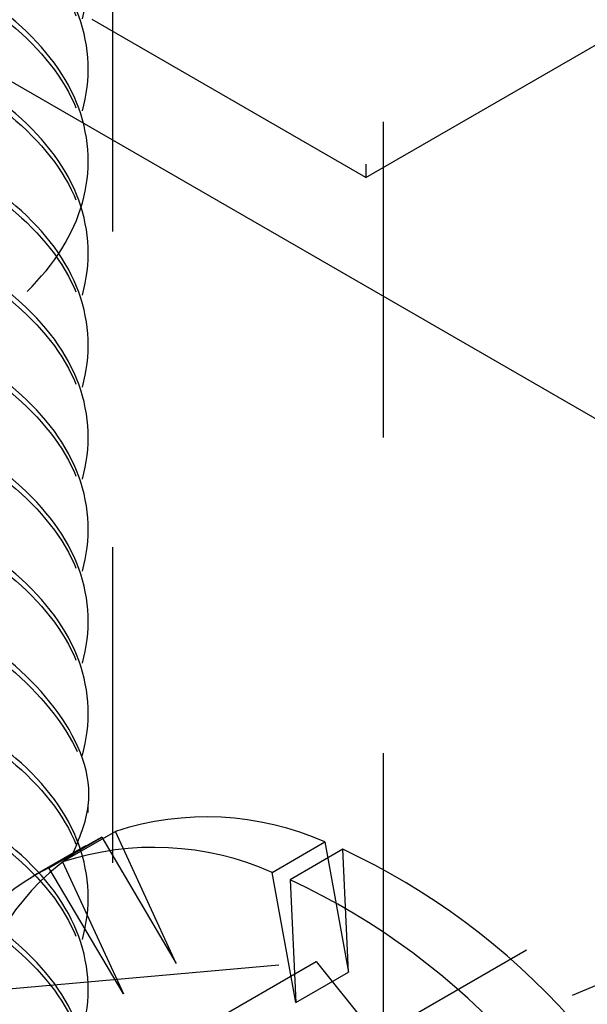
# Model space of a CAD drawing. Header units: inches. Extents: x 1907 to 2452, y -210 to -54.
# Tile 247 of 256: x 1998.709 to 1998.889, y -196.148 to -195.836. Entities that reach past the tile are written whole.
import ezdxf

# ---------------------------------------------------------------- set-up
doc = ezdxf.new("R2010")
doc.units = ezdxf.units.IN
doc.header["$LTSCALE"] = 0.5
doc.header["$MEASUREMENT"] = 0
doc.linetypes.add('HIDDEN', pattern=[0.22499999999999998, 0.15, -0.075])
doc.layers.add('SID-M-H', color=4, linetype='HIDDEN')
doc.layers.add('SID-M-S', color=105, linetype='Continuous')

msp = doc.modelspace()

# ---------------------------------------------------------------- linework, layer by layer
at = {"layer": 'SID-M-H'}
for p, q in [((1998.818525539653, -195.8858272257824), (1999.569826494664, -195.4521104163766)), ((1998.738478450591, -196.7030135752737), (1998.738478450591, -195.65784133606)), ((1998.824165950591, -196.3682318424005), (1998.824165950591, -195.65784133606)), ((1998.818525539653, -195.6816920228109), (1998.818525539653, -195.8858272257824)), ((1998.818525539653, -195.8858272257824), (1998.597554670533, -195.7582634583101)), ((1998.730665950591, -195.853750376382), (1998.730665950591, -195.8516239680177)), ((1998.730665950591, -195.8829125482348), (1998.730665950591, -195.8807861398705)), ((1998.730665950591, -195.9120747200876), (1998.730665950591, -195.9099483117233)), ((1998.730665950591, -195.9412368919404), (1998.730665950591, -195.9391104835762)), ((1998.730665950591, -195.9703990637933), (1998.730665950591, -195.968272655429)), ((1998.730665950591, -195.9995612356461), (1998.730665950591, -195.9974348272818)), ((1998.730665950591, -196.0287234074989), (1998.730665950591, -196.0265969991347)), ((1999.042543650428, -196.0306628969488), (1998.762299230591, -196.1924445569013)), ((1999.017347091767, -196.0566688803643), (1998.487017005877, -196.3628219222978)), ((1998.730665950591, -196.0578855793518), (1998.730665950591, -196.0557591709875)), ((1998.730665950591, -196.0870477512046), (1998.730665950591, -196.0849213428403)), ((1998.718213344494, -196.1045391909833), (1998.734916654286, -196.0948965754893)), ((1998.739238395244, -196.0930670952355), (1998.722535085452, -196.1027097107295)), ((1998.734916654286, -196.0948965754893), (1998.75847921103, -196.1348581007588)), ((1998.75847921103, -196.1348581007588), (1998.739238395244, -196.0930670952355)), ((1998.729793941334, -196.0975609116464), (1998.713090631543, -196.1072035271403)), ((1998.788872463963, -196.1060216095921), (1998.805575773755, -196.0963789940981)), ((1998.811236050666, -196.0987068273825), (1998.794532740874, -196.1083494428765)), ((1998.805575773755, -196.0963789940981), (1998.813056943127, -196.1375828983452)), ((1998.813056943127, -196.1375828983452), (1998.811236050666, -196.0987068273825)), ((1998.883896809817, -196.1449099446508), (1998.99363350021, -196.0983914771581)), ((1998.741775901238, -196.1445007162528), (1998.718213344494, -196.1045391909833)), ((1998.722535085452, -196.1027097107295), (1998.741775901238, -196.1445007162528)), ((1998.796353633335, -196.1472255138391), (1998.788872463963, -196.1060216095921)), ((1998.794532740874, -196.1083494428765), (1998.796353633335, -196.1472255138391)), ((1998.730665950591, -196.1162099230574), (1998.730665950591, -196.1140835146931)), ((1998.691433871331, -196.1441936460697), (1998.802789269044, -196.1342367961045)), ((1998.745061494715, -196.1675623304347), (1998.802789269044, -196.1342367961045)), ((1998.802789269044, -196.1342367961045), (1998.914144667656, -196.2727618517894)), ((1998.796353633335, -196.1472255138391), (1998.813056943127, -196.1375828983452)), ((1998.730665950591, -196.1453720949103), (1998.730665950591, -196.143245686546)), ((1998.766570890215, -196.1847807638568), (1998.883896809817, -196.1449099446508))]:
    msp.add_line(p, q, dxfattribs=at)
for centre, radius, start, end in [((1998.768105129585, -196.1808912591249), 0.09244659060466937, 66.08868824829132, 108.1950652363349), ((1998.769565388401, -196.1635143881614), 0.0768696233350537, 116.7916057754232, 164.5070329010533), ((1998.751401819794, -196.1905338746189), 0.09244659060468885, 66.08868824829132, 108.1950652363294), ((1998.716656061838, -196.3013317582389), 0.2236117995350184, 41.77378724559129, 64.97807083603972), ((1998.752862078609, -196.1731570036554), 0.07686962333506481, 116.7916057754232, 164.5070329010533), ((1998.699952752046, -196.310974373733), 0.2236117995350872, 41.77378724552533, 64.97807083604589)]:
    msp.add_arc(centre, radius, start, end, dxfattribs=at)
for points, knots in [([(1998.55029525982, -195.7492484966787), (1998.538642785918, -195.7525590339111), (1998.512678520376, -195.7599356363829), (1998.487341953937, -195.7815473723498), (1998.477366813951, -195.8078330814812), (1998.487186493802, -195.8344045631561), (1998.514973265, -195.8565859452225), (1998.556586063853, -195.8708173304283), (1998.605665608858, -195.8746297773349), (1998.654747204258, -195.8671703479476), (1998.696353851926, -195.8493022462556), (1998.724163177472, -195.8234430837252), (1998.733898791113, -195.7933478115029), (1998.724237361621, -195.7629634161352), (1998.696057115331, -195.7379716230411), (1998.667661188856, -195.723102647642), (1998.649709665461, -195.7205619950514), (1998.647797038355, -195.7202913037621)], [0, 0, 0, 0, 0.05843403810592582, 0.1302038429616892, 0.2019736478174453, 0.2737434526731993, 0.3455132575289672, 0.4172830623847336, 0.4890528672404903, 0.5608226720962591, 0.6325924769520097, 0.7043622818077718, 0.7761320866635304, 0.8479018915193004, 0.9196716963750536, 0.9914415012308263, 1, 1, 1, 1]), ([(1998.647086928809, -195.7223091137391), (1998.649239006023, -195.7226110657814), (1998.667440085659, -195.7251648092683), (1998.69606649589, -195.7400811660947), (1998.724234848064, -195.7650943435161), (1998.733899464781, -195.7954730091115), (1998.724162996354, -195.8255698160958), (1998.69635390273, -195.8514285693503), (1998.65474718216, -195.8692967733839), (1998.605665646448, -195.876756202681), (1998.556585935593, -195.8729436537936), (1998.514973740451, -195.8587126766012), (1998.487184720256, -195.8365297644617), (1998.477373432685, -195.8099639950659), (1998.487317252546, -195.783656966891), (1998.51325766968, -195.7617015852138), (1998.540053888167, -195.754136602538), (1998.55251170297, -195.7506195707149)], [0, 0, 0, 0, 0.009576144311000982, 0.08098973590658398, 0.1524033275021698, 0.2238169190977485, 0.2952305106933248, 0.3666441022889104, 0.4380576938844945, 0.5094712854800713, 0.5808848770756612, 0.6522984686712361, 0.7237120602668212, 0.7951256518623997, 0.8665392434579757, 0.9379528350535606, 1, 1, 1, 1]), ([(1998.55029525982, -195.7784106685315), (1998.538642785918, -195.7817212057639), (1998.512678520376, -195.7890978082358), (1998.487341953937, -195.8107095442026), (1998.477366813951, -195.836995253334), (1998.487186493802, -195.8635667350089), (1998.514973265, -195.8857481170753), (1998.556586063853, -195.8999795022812), (1998.605665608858, -195.9037919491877), (1998.654747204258, -195.8963325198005), (1998.696353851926, -195.8784644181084), (1998.724163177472, -195.852605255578), (1998.733898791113, -195.8225099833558), (1998.724237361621, -195.7921255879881), (1998.696057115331, -195.7671337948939), (1998.667661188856, -195.7522648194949), (1998.649709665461, -195.7497241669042), (1998.647797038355, -195.749453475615)], [0, 0, 0, 0, 0.05843403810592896, 0.1302038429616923, 0.2019736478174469, 0.2737434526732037, 0.3455132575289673, 0.4172830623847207, 0.489052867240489, 0.5608226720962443, 0.6325924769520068, 0.7043622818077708, 0.7761320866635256, 0.8479018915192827, 0.9196716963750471, 0.9914415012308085, 1, 1, 1, 1]), ([(1998.647086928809, -195.7514712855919), (1998.649239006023, -195.7517732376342), (1998.667440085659, -195.7543269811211), (1998.69606649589, -195.7692433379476), (1998.724234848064, -195.7942565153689), (1998.733899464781, -195.8246351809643), (1998.724162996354, -195.8547319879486), (1998.69635390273, -195.8805907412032), (1998.65474718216, -195.8984589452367), (1998.605665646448, -195.9059183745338), (1998.556585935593, -195.9021058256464), (1998.514973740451, -195.8878748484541), (1998.487184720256, -195.8656919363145), (1998.477373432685, -195.8391261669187), (1998.487317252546, -195.8128191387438), (1998.51325766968, -195.7908637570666), (1998.540053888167, -195.7832987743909), (1998.55251170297, -195.7797817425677)], [0, 0, 0, 0, 0.009576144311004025, 0.08098973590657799, 0.152403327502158, 0.2238169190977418, 0.2952305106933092, 0.3666441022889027, 0.4380576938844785, 0.5094712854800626, 0.5808848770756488, 0.6522984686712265, 0.7237120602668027, 0.7951256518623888, 0.8665392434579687, 0.9379528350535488, 1, 1, 1, 1]), ([(1998.55029525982, -195.8075728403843), (1998.538642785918, -195.8108833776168), (1998.512678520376, -195.8182599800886), (1998.487341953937, -195.8398717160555), (1998.477366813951, -195.8661574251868), (1998.487186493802, -195.8927289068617), (1998.514973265, -195.9149102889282), (1998.556586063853, -195.929141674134), (1998.605665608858, -195.9329541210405), (1998.654747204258, -195.9254946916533), (1998.696353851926, -195.9076265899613), (1998.724163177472, -195.8817674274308), (1998.733898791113, -195.8516721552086), (1998.724237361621, -195.8212877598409), (1998.696057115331, -195.7962959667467), (1998.667661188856, -195.7814269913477), (1998.649709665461, -195.778886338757), (1998.647797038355, -195.7786156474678)], [0, 0, 0, 0, 0.05843403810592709, 0.1302038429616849, 0.2019736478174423, 0.2737434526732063, 0.3455132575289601, 0.4172830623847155, 0.4890528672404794, 0.560822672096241, 0.6325924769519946, 0.7043622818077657, 0.7761320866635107, 0.8479018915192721, 0.9196716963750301, 0.9914415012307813, 1, 1, 1, 1]), ([(1998.647086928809, -195.7806334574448), (1998.649239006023, -195.7809354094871), (1998.667440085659, -195.783489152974), (1998.69606649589, -195.7984055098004), (1998.724234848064, -195.8234186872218), (1998.733899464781, -195.8537973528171), (1998.724162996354, -195.8838941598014), (1998.69635390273, -195.909752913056), (1998.65474718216, -195.9276211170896), (1998.605665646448, -195.9350805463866), (1998.556585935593, -195.9312679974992), (1998.514973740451, -195.9170370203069), (1998.487184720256, -195.8948541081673), (1998.477373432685, -195.8682883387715), (1998.487317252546, -195.8419813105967), (1998.51325766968, -195.8200259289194), (1998.540053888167, -195.8124609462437), (1998.55251170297, -195.8089439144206)], [0, 0, 0, 0, 0.009576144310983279, 0.08098973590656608, 0.1524033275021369, 0.2238169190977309, 0.2952305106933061, 0.3666441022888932, 0.4380576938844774, 0.5094712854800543, 0.5808848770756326, 0.6522984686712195, 0.7237120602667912, 0.795125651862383, 0.8665392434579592, 0.9379528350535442, 1, 1, 1, 1]), ([(1998.522683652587, -195.9445897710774), (1998.53389721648, -195.949146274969), (1998.558049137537, -195.9589601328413), (1998.605869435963, -195.9619780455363), (1998.654692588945, -195.9546939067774), (1998.696368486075, -195.9367788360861), (1998.72415925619, -195.9109322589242), (1998.733899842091, -195.8808336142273), (1998.724237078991, -195.8504501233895), (1998.696057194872, -195.8254580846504), (1998.667661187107, -195.810589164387), (1998.649709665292, -195.8080485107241), (1998.647797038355, -195.8077778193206)], [0, 0, 0, 0, 0.0964497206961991, 0.2077346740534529, 0.3190196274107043, 0.430304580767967, 0.5415895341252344, 0.652874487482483, 0.7641594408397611, 0.875444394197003, 0.9867293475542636, 1, 1, 1, 1]), ([(1998.647086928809, -195.8097956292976), (1998.649239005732, -195.8100975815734), (1998.667440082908, -195.812651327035), (1998.696066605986, -195.8275675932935), (1998.724234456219, -195.8525811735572), (1998.733900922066, -195.8829583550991), (1998.72415755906, -195.913060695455), (1998.696374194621, -195.9388987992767), (1998.654671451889, -195.9568440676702), (1998.60594827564, -195.9640158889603), (1998.561497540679, -195.9616008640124), (1998.540074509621, -195.9531095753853), (1998.531674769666, -195.9497802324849)], [0, 0, 0, 0, 0.01527429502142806, 0.129181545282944, 0.2430887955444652, 0.356996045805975, 0.470903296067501, 0.5848105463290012, 0.6987177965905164, 0.8126250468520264, 0.9265322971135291, 1, 1, 1, 1]), ([(1998.55029525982, -195.86589718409), (1998.538642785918, -195.8692077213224), (1998.512678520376, -195.8765843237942), (1998.487341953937, -195.8981960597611), (1998.477366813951, -195.9244817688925), (1998.487186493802, -195.9510532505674), (1998.514973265, -195.9732346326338), (1998.556586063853, -195.9874660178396), (1998.605665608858, -195.9912784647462), (1998.654747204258, -195.983819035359), (1998.696353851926, -195.9659509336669), (1998.724163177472, -195.9400917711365), (1998.733898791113, -195.9099964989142), (1998.724237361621, -195.8796121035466), (1998.696057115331, -195.8546203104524), (1998.667661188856, -195.8397513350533), (1998.649709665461, -195.8372106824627), (1998.647797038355, -195.8369399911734)], [0, 0, 0, 0, 0.05843403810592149, 0.130203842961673, 0.2019736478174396, 0.2737434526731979, 0.34551325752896, 0.417283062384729, 0.4890528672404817, 0.5608226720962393, 0.632592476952, 0.7043622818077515, 0.7761320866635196, 0.8479018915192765, 0.919671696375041, 0.9914415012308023, 1, 1, 1, 1]), ([(1998.647086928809, -195.8389578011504), (1998.649239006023, -195.8392597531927), (1998.667440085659, -195.8418134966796), (1998.69606649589, -195.856729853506), (1998.724234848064, -195.8817430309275), (1998.733899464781, -195.9121216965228), (1998.724162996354, -195.9422185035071), (1998.69635390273, -195.9680772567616), (1998.65474718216, -195.9859454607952), (1998.605665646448, -195.9934048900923), (1998.556585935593, -195.9895923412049), (1998.514973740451, -195.9753613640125), (1998.487184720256, -195.953178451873), (1998.477373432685, -195.9266126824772), (1998.487317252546, -195.9003056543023), (1998.51325766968, -195.8783502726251), (1998.540053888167, -195.8707852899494), (1998.55251170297, -195.8672682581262)], [0, 0, 0, 0, 0.00957614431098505, 0.08098973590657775, 0.1524033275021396, 0.2238169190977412, 0.2952305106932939, 0.3666441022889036, 0.4380576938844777, 0.5094712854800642, 0.5808848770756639, 0.6522984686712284, 0.7237120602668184, 0.7951256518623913, 0.8665392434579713, 0.9379528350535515, 1, 1, 1, 1]), ([(1998.55029525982, -195.8950593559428), (1998.538642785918, -195.8983698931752), (1998.512678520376, -195.9057464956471), (1998.487341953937, -195.927358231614), (1998.477366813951, -195.9536439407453), (1998.487186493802, -195.9802154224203), (1998.514973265, -196.0023968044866), (1998.556586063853, -196.0166281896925), (1998.605665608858, -196.020440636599), (1998.654747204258, -196.0129812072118), (1998.696353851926, -195.9951131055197), (1998.724163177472, -195.9692539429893), (1998.733898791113, -195.9391586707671), (1998.724237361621, -195.9087742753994), (1998.696057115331, -195.8837824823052), (1998.667661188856, -195.8689135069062), (1998.649709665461, -195.8663728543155), (1998.647797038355, -195.8661021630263)], [0, 0, 0, 0, 0.05843403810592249, 0.1302038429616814, 0.2019736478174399, 0.2737434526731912, 0.3455132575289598, 0.4172830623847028, 0.4890528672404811, 0.5608226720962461, 0.6325924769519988, 0.7043622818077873, 0.7761320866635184, 0.8479018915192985, 0.9196716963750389, 0.9914415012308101, 1, 1, 1, 1]), ([(1998.647086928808, -195.8681199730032), (1998.649239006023, -195.8684219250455), (1998.667440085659, -195.8709756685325), (1998.69606649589, -195.8858920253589), (1998.724234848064, -195.9109052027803), (1998.733899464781, -195.9412838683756), (1998.724162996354, -195.9713806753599), (1998.69635390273, -195.9972394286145), (1998.65474718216, -196.015107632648), (1998.605665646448, -196.0225670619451), (1998.556585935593, -196.0187545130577), (1998.514973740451, -196.0045235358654), (1998.487184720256, -195.9823406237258), (1998.477373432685, -195.9557748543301), (1998.487317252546, -195.9294678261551), (1998.51325766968, -195.9075124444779), (1998.540053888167, -195.8999474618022), (1998.55251170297, -195.8964304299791)], [0, 0, 0, 0, 0.009576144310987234, 0.08098973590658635, 0.1524033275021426, 0.2238169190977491, 0.2952305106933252, 0.3666441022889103, 0.4380576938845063, 0.5094712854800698, 0.5808848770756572, 0.6522984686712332, 0.7237120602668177, 0.7951256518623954, 0.8665392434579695, 0.9379528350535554, 0.9999999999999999, 0.9999999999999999, 0.9999999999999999, 0.9999999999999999]), ([(1998.55029525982, -195.9242215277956), (1998.538642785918, -195.9275320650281), (1998.512678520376, -195.9349086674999), (1998.487341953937, -195.9565204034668), (1998.477366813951, -195.9828061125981), (1998.487186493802, -196.0093775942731), (1998.514973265, -196.0315589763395), (1998.556586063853, -196.0457903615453), (1998.605665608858, -196.0496028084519), (1998.654747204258, -196.0421433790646), (1998.696353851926, -196.0242752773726), (1998.724163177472, -195.9984161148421), (1998.733898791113, -195.9683208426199), (1998.724237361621, -195.9379364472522), (1998.696057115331, -195.912944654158), (1998.667661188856, -195.898075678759), (1998.649709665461, -195.8955350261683), (1998.647797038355, -195.8952643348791)], [0, 0, 0, 0, 0.05843403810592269, 0.1302038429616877, 0.2019736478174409, 0.2737434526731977, 0.3455132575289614, 0.4172830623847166, 0.4890528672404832, 0.5608226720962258, 0.6325924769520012, 0.7043622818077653, 0.7761320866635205, 0.8479018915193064, 0.9196716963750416, 0.99144150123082, 1, 1, 1, 1]), ([(1998.647086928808, -195.8972821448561), (1998.649239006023, -195.8975840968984), (1998.667440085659, -195.9001378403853), (1998.69606649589, -195.9150541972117), (1998.724234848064, -195.9400673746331), (1998.733899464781, -195.9704460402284), (1998.724162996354, -196.0005428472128), (1998.69635390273, -196.0264016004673), (1998.65474718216, -196.0442698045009), (1998.605665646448, -196.0517292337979), (1998.556585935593, -196.0479166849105), (1998.514973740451, -196.0336857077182), (1998.487184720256, -196.0115027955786), (1998.477373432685, -195.9849370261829), (1998.487317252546, -195.958629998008), (1998.51325766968, -195.9366746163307), (1998.540053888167, -195.929109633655), (1998.55251170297, -195.9255926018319)], [0, 0, 0, 0, 0.009576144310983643, 0.08098973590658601, 0.1524033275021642, 0.2238169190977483, 0.2952305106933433, 0.3666441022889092, 0.4380576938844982, 0.5094712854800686, 0.5808848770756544, 0.6522984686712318, 0.7237120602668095, 0.7951256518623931, 0.8665392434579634, 0.9379528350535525, 1, 1, 1, 1]), ([(1998.55029525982, -195.9533836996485), (1998.538642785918, -195.9566942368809), (1998.512678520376, -195.9640708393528), (1998.487341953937, -195.9856825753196), (1998.477366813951, -196.011968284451), (1998.487186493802, -196.0385397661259), (1998.514973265, -196.0607211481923), (1998.556586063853, -196.0749525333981), (1998.605665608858, -196.0787649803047), (1998.654747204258, -196.0713055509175), (1998.696353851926, -196.0534374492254), (1998.724163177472, -196.027578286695), (1998.733898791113, -195.9974830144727), (1998.724237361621, -195.9670986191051), (1998.696057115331, -195.9421068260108), (1998.667661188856, -195.9272378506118), (1998.649709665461, -195.9246971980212), (1998.647797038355, -195.9244265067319)], [0, 0, 0, 0, 0.05843403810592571, 0.130203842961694, 0.2019736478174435, 0.2737434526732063, 0.3455132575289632, 0.4172830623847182, 0.4890528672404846, 0.5608226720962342, 0.6325924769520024, 0.7043622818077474, 0.7761320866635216, 0.8479018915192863, 0.9196716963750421, 0.9914415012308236, 1, 1, 1, 1]), ([(1998.647086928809, -195.9264443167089), (1998.649239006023, -195.9267462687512), (1998.667440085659, -195.9293000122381), (1998.69606649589, -195.9442163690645), (1998.724234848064, -195.9692295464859), (1998.733899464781, -195.9996082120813), (1998.724162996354, -196.0297050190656), (1998.69635390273, -196.0555637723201), (1998.65474718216, -196.0734319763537), (1998.605665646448, -196.0808914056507), (1998.556585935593, -196.0770788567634), (1998.514973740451, -196.0628478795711), (1998.487184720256, -196.0406649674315), (1998.477373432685, -196.0140991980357), (1998.487317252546, -195.9877921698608), (1998.51325766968, -195.9658367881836), (1998.540053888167, -195.9582718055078), (1998.55251170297, -195.9547547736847)], [0, 0, 0, 0, 0.009576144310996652, 0.08098973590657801, 0.1524033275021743, 0.223816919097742, 0.2952305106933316, 0.3666441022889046, 0.4380576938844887, 0.5094712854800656, 0.5808848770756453, 0.6522984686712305, 0.7237120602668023, 0.795125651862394, 0.866539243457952, 0.9379528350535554, 1, 1, 1, 1]), ([(1998.55029525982, -195.9825458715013), (1998.538642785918, -195.9858564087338), (1998.512678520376, -195.9932330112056), (1998.487341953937, -196.0148447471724), (1998.477366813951, -196.0411304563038), (1998.487186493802, -196.0677019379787), (1998.514973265, -196.0898833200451), (1998.556586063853, -196.104114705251), (1998.605665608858, -196.1079271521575), (1998.654747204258, -196.1004677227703), (1998.696353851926, -196.0825996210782), (1998.724163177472, -196.0567404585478), (1998.733898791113, -196.0266451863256), (1998.724237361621, -195.9962607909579), (1998.696057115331, -195.9712689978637), (1998.667661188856, -195.9564000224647), (1998.649709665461, -195.953859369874), (1998.647797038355, -195.9535886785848)], [0, 0, 0, 0, 0.05843403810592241, 0.1302038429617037, 0.2019736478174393, 0.2737434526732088, 0.3455132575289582, 0.4172830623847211, 0.4890528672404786, 0.5608226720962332, 0.6325924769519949, 0.7043622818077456, 0.7761320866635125, 0.8479018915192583, 0.9196716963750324, 0.9914415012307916, 1, 1, 1, 1]), ([(1998.647086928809, -195.9556064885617), (1998.649239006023, -195.955908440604), (1998.667440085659, -195.9584621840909), (1998.69606649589, -195.9733785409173), (1998.724234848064, -195.9983917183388), (1998.733899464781, -196.0287703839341), (1998.724162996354, -196.0588671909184), (1998.69635390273, -196.084725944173), (1998.65474718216, -196.1025941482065), (1998.605665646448, -196.1100535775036), (1998.556585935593, -196.1062410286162), (1998.514973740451, -196.0920100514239), (1998.487184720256, -196.0698271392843), (1998.477373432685, -196.0432613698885), (1998.487317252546, -196.0169543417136), (1998.51325766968, -195.9949989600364), (1998.540053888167, -195.9874339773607), (1998.55251170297, -195.9839169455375)], [0, 0, 0, 0, 0.009576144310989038, 0.08098973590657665, 0.1524033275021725, 0.2238169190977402, 0.2952305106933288, 0.3666441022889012, 0.4380576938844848, 0.5094712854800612, 0.5808848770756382, 0.6522984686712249, 0.7237120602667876, 0.7951256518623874, 0.8665392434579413, 0.9379528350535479, 1, 1, 1, 1]), ([(1998.55029525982, -196.0117080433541), (1998.538642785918, -196.0150185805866), (1998.512678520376, -196.0223951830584), (1998.487341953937, -196.0440069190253), (1998.477366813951, -196.0702926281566), (1998.487186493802, -196.0968641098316), (1998.514973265, -196.119045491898), (1998.556586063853, -196.1332768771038), (1998.605665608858, -196.1370893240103), (1998.654747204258, -196.1296298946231), (1998.696353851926, -196.111761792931), (1998.724163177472, -196.0859026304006), (1998.733898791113, -196.0558073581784), (1998.724237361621, -196.0254229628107), (1998.696057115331, -196.0004311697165), (1998.667661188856, -195.9855621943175), (1998.649709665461, -195.9830215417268), (1998.647797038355, -195.9827508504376)], [0, 0, 0, 0, 0.05843403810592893, 0.1302038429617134, 0.2019736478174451, 0.2737434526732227, 0.3455132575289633, 0.4172830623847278, 0.48905286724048, 0.560822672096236, 0.6325924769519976, 0.7043622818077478, 0.7761320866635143, 0.8479018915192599, 0.9196716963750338, 0.9914415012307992, 1, 1, 1, 1]), ([(1998.647086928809, -195.9847686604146), (1998.649239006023, -195.9850706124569), (1998.667440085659, -195.9876243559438), (1998.69606649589, -196.0025407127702), (1998.724234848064, -196.0275538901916), (1998.733899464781, -196.0579325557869), (1998.724162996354, -196.0880293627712), (1998.69635390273, -196.1138881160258), (1998.65474718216, -196.1317563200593), (1998.605665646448, -196.1392157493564), (1998.556585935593, -196.135403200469), (1998.514973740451, -196.1211722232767), (1998.487184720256, -196.0989893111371), (1998.477373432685, -196.0724235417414), (1998.487317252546, -196.0461165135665), (1998.51325766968, -196.0241611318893), (1998.540053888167, -196.0165961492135), (1998.55251170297, -196.0130791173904)], [0, 0, 0, 0, 0.009576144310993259, 0.08098973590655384, 0.1524033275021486, 0.2238169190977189, 0.2952305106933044, 0.3666441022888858, 0.438057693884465, 0.5094712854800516, 0.5808848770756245, 0.6522984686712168, 0.7237120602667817, 0.7951256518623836, 0.8665392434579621, 0.9379528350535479, 1, 1, 1, 1]), ([(1998.647086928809, -196.0139308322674), (1998.649238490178, -196.0142327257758), (1998.667435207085, -196.016785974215), (1998.696261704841, -196.0317250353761), (1998.723540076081, -196.0566372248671), (1998.734025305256, -196.081548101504), (1998.728295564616, -196.0955128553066), (1998.726571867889, -196.0997139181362)], [0, 0, 0, 0, 0.03762073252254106, 0.3181753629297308, 0.5987299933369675, 0.8792846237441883, 1, 1, 1, 1]), ([(1998.725606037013, -196.1005755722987), (1998.727801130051, -196.095387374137), (1998.734124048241, -196.0804428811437), (1998.723656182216, -196.0545128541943), (1998.696220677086, -196.0296136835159), (1998.667657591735, -196.0147239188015), (1998.649709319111, -196.0121836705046), (1998.647797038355, -196.0119130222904)], [0, 0, 0, 0, 0.1456519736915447, 0.4195473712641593, 0.6934427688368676, 0.9673381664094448, 1, 1, 1, 1]), ([(1998.55029525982, -196.0700323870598), (1998.538642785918, -196.0733429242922), (1998.512678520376, -196.0807195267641), (1998.487341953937, -196.1023312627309), (1998.477366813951, -196.1286169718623), (1998.487186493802, -196.1551884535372), (1998.514973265, -196.1773698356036), (1998.556586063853, -196.1916012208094), (1998.605665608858, -196.195413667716), (1998.654747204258, -196.1879542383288), (1998.696353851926, -196.1700861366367), (1998.724163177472, -196.1442269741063), (1998.733898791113, -196.114131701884), (1998.724237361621, -196.0837473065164), (1998.696057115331, -196.0587555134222), (1998.667661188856, -196.0438865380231), (1998.649709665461, -196.0413458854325), (1998.647797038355, -196.0410751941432)], [0, 0, 0, 0, 0.05843403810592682, 0.1302038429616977, 0.201973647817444, 0.2737434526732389, 0.3455132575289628, 0.4172830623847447, 0.4890528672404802, 0.5608226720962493, 0.6325924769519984, 0.7043622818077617, 0.7761320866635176, 0.8479018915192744, 0.9196716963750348, 0.9914415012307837, 1, 1, 1, 1]), ([(1998.647086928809, -196.0430930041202), (1998.649239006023, -196.0433949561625), (1998.667440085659, -196.0459486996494), (1998.69606649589, -196.0608650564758), (1998.724234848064, -196.0858782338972), (1998.733899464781, -196.1162568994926), (1998.724162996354, -196.1463537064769), (1998.69635390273, -196.1722124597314), (1998.65474718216, -196.190080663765), (1998.605665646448, -196.1975400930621), (1998.556585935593, -196.1937275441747), (1998.514973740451, -196.1794965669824), (1998.487184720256, -196.1573136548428), (1998.477373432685, -196.130747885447), (1998.487317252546, -196.1044408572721), (1998.51325766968, -196.0824854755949), (1998.540053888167, -196.0749204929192), (1998.55251170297, -196.071403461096)], [0, 0, 0, 0, 0.009576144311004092, 0.08098973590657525, 0.1524033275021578, 0.2238169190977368, 0.2952305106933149, 0.3666441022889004, 0.4380576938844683, 0.509471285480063, 0.5808848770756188, 0.6522984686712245, 0.7237120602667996, 0.7951256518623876, 0.8665392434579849, 0.9379528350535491, 1, 1, 1, 1]), ([(1998.55029525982, -196.0991945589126), (1998.538642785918, -196.1025050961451), (1998.512678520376, -196.1098816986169), (1998.487341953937, -196.1314934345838), (1998.477366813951, -196.1577791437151), (1998.487186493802, -196.18435062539), (1998.514973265, -196.2065320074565), (1998.556586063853, -196.2207633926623), (1998.605665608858, -196.2245758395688), (1998.654747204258, -196.2171164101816), (1998.696353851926, -196.1992483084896), (1998.724163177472, -196.1733891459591), (1998.733898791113, -196.1432938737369), (1998.724237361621, -196.1129094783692), (1998.696057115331, -196.087917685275), (1998.667661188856, -196.073048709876), (1998.649709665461, -196.0705080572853), (1998.647797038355, -196.0702373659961)], [0, 0, 0, 0, 0.05843403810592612, 0.1302038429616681, 0.2019736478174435, 0.2737434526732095, 0.3455132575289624, 0.4172830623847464, 0.4890528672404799, 0.5608226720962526, 0.6325924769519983, 0.7043622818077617, 0.7761320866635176, 0.8479018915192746, 0.9196716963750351, 0.9914415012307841, 1, 1, 1, 1]), ([(1998.647086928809, -196.0722551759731), (1998.649239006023, -196.0725571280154), (1998.667440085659, -196.0751108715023), (1998.69606649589, -196.0900272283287), (1998.724234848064, -196.1150404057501), (1998.733899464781, -196.1454190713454), (1998.724162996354, -196.1755158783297), (1998.69635390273, -196.2013746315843), (1998.65474718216, -196.2192428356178), (1998.605665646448, -196.2267022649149), (1998.556585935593, -196.2228897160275), (1998.514973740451, -196.2086587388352), (1998.487184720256, -196.1864758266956), (1998.477373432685, -196.1599100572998), (1998.487317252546, -196.1336030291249), (1998.51325766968, -196.1116476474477), (1998.540053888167, -196.104082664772), (1998.55251170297, -196.1005656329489)], [0, 0, 0, 0, 0.009576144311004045, 0.08098973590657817, 0.1524033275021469, 0.2238169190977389, 0.295230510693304, 0.3666441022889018, 0.4380576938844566, 0.5094712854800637, 0.5808848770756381, 0.6522984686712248, 0.7237120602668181, 0.7951256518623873, 0.8665392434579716, 0.9379528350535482, 1, 1, 1, 1]), ([(1998.55029525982, -196.1283567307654), (1998.538642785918, -196.1316672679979), (1998.512678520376, -196.1390438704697), (1998.487341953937, -196.1606556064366), (1998.477366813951, -196.1869413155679), (1998.487186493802, -196.2135127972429), (1998.514973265, -196.2356941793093), (1998.556586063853, -196.2499255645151), (1998.605665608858, -196.2537380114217), (1998.654747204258, -196.2462785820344), (1998.696353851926, -196.2284104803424), (1998.724163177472, -196.202551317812), (1998.733898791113, -196.1724560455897), (1998.724237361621, -196.142071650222), (1998.696057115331, -196.1170798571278), (1998.667661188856, -196.1022108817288), (1998.649709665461, -196.0996702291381), (1998.647797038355, -196.0993995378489)], [0, 0, 0, 0, 0.05843403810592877, 0.1302038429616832, 0.2019736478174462, 0.2737434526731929, 0.3455132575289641, 0.4172830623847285, 0.4890528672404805, 0.5608226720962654, 0.6325924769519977, 0.7043622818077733, 0.776132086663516, 0.8479018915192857, 0.919671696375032, 0.9914415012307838, 1, 1, 1, 1]), ([(1998.647086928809, -196.1014173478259), (1998.649239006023, -196.1017192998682), (1998.667440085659, -196.1042730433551), (1998.69606649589, -196.1191894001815), (1998.724234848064, -196.1442025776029), (1998.733899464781, -196.1745812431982), (1998.724162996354, -196.2046780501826), (1998.69635390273, -196.2305368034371), (1998.65474718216, -196.2484050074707), (1998.605665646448, -196.2558644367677), (1998.556585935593, -196.2520518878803), (1998.514973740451, -196.237820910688), (1998.487184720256, -196.2156379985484), (1998.477373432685, -196.1890722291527), (1998.487317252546, -196.1627652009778), (1998.51325766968, -196.1408098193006), (1998.540053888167, -196.1332448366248), (1998.55251170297, -196.1297278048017)], [0, 0, 0, 0, 0.009576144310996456, 0.08098973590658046, 0.1524033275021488, 0.2238169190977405, 0.2952305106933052, 0.3666441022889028, 0.4380576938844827, 0.5094712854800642, 0.5808848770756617, 0.652298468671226, 0.7237120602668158, 0.7951256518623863, 0.8665392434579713, 0.9379528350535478, 1, 1, 1, 1]), ([(1998.55029525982, -196.1575189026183), (1998.538642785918, -196.1608294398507), (1998.512678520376, -196.1682060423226), (1998.487341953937, -196.1898177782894), (1998.477366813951, -196.2161034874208), (1998.487186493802, -196.2426749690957), (1998.514973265, -196.2648563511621), (1998.556586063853, -196.2790877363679), (1998.605665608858, -196.2829001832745), (1998.654747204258, -196.2754407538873), (1998.696353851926, -196.2575726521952), (1998.724163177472, -196.2317134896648), (1998.733898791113, -196.2016182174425), (1998.724237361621, -196.1712338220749), (1998.696057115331, -196.1462420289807), (1998.667661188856, -196.1313730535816), (1998.649709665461, -196.128832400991), (1998.647797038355, -196.1285617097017)], [0, 0, 0, 0, 0.05843403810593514, 0.1302038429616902, 0.2019736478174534, 0.2737434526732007, 0.3455132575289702, 0.4172830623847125, 0.4890528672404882, 0.560822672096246, 0.6325924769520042, 0.7043622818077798, 0.7761320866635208, 0.8479018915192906, 0.9196716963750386, 0.9914415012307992, 1, 1, 1, 1]), ([(1998.647086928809, -196.1305795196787), (1998.649239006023, -196.130881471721), (1998.667440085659, -196.1334352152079), (1998.69606649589, -196.1483515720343), (1998.724234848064, -196.1733647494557), (1998.733899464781, -196.2037434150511), (1998.724162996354, -196.2338402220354), (1998.69635390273, -196.2596989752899), (1998.65474718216, -196.2775671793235), (1998.605665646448, -196.2850266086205), (1998.556585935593, -196.2812140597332), (1998.514973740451, -196.2669830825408), (1998.487184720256, -196.2448001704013), (1998.477373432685, -196.2182344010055), (1998.487317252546, -196.1919273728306), (1998.51325766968, -196.1699719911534), (1998.540053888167, -196.1624070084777), (1998.55251170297, -196.1588899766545)], [0, 0, 0, 0, 0.009576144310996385, 0.08098973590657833, 0.152403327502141, 0.2238169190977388, 0.2952305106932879, 0.3666441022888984, 0.4380576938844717, 0.5094712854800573, 0.5808848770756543, 0.6522984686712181, 0.7237120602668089, 0.7951256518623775, 0.8665392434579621, 0.9379528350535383, 1, 1, 1, 1])]:
    msp.add_open_spline(points, degree=3, knots=knots, dxfattribs=at)
at = {"layer": 'SID-M-S'}
msp.add_line((1978.698866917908, -184.3054479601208), (2002.033390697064, -197.7761818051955), dxfattribs=at)

doc.saveas('drawing.dxf')
